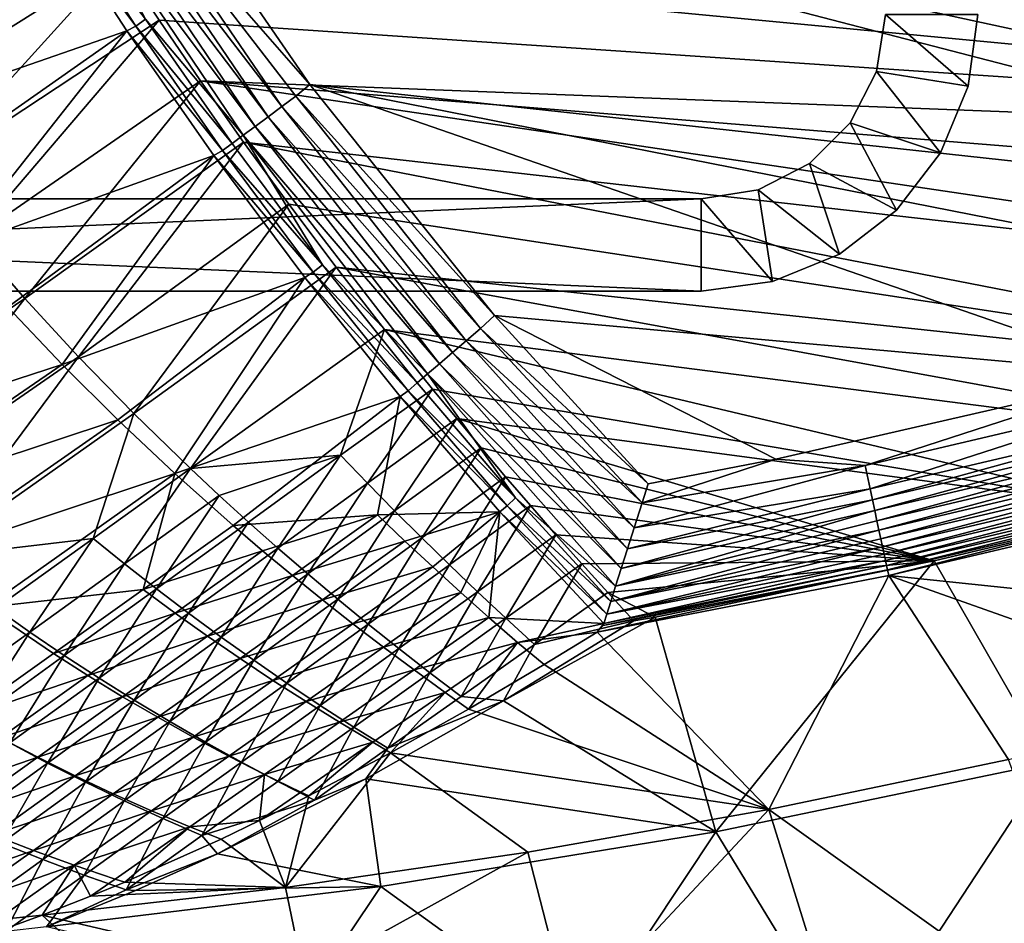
# Model space of a CAD drawing. Header units: metres. Extents: x 0 to 1651, y -1070 to 0.
# Tile 12 of 32: x 392 to 606, y -956 to -760. Entities that reach past the tile are written whole.
import ezdxf

# ---------------------------------------------------------------- set-up
doc = ezdxf.new("R2010")
doc.units = ezdxf.units.M

msp = doc.modelspace()

# ---------------------------------------------------------------- linework, layer by layer
at = {"layer": 'None'}
for points in [[(349.881927, -766.351929, -305.675262), (339.888123, -752.109558, -305.695221), (396.246918, -718.725159, -406)], [(349.881927, -766.351929, -305.675262), (396.246918, -718.725159, -406), (404.908142, -732.795654, -406)], [(412.642365, -725.19928, -402.069946), (455.149963, -773.877625, -403), (418.78299, -721.040039, -403)], [(418.78299, -721.040039, -403), (817.022522, -779.343079, -403), (874.955444, -755.91217, -403)], [(455.149963, -773.877625, -403), (743.870544, -805.366028, -403), (418.78299, -721.040039, -403)], [(743.870544, -805.366028, -403), (769.123169, -796.820801, -403), (418.78299, -721.040039, -403)], [(418.78299, -721.040039, -403), (769.123169, -796.820801, -403), (817.022522, -779.343079, -403)], [(449.072815, -778.666809, -401.985809), (412.642365, -725.19928, -402.069946), (409.638733, -727.115723, -400.920532)], [(449.072815, -778.666809, -401.985809), (452.154419, -776.379761, -402.745026), (412.642365, -725.19928, -402.069946)], [(452.154419, -776.379761, -402.745026), (455.149963, -773.877625, -403), (412.642365, -725.19928, -402.069946)], [(446.098785, -780.874023, -400.733734), (409.638733, -727.115723, -400.920532), (406.780457, -728.939514, -399.337524)], [(446.098785, -780.874023, -400.733734), (449.072815, -778.666809, -401.985809), (409.638733, -727.115723, -400.920532)], [(443.282104, -782.964417, -399.011993), (406.780457, -728.939514, -399.337524), (404.110596, -730.643188, -397.344635)], [(443.282104, -782.964417, -399.011993), (446.098785, -780.874023, -400.733734), (406.780457, -728.939514, -399.337524)], [(440.669128, -784.903687, -396.848724), (443.282104, -782.964417, -399.011993), (404.110596, -730.643188, -397.344635)], [(440.669128, -784.903687, -396.848724), (404.110596, -730.643188, -397.344635), (419.545227, -759.727051, -394.677643)], [(360.23291, -780.299438, -305.651245), (349.881927, -766.351929, -305.675262), (404.908142, -732.795654, -406)], [(404.908142, -732.795654, -406), (413.763672, -746.690247, -406), (360.23291, -780.299438, -305.651245)], [(417.416656, -761.193054, -391.868439), (399.495544, -733.588745, -392.254913), (397.507843, -734.586914, -389.243561)], [(417.416656, -761.193054, -391.868439), (419.545227, -759.727051, -394.677643), (399.495544, -733.588745, -392.254913)], [(966.380066, -745.566528, -406), (917.642761, -768.503906, -406), (404.908142, -732.795654, -406)], [(917.642761, -768.503906, -406), (413.763672, -746.690247, -406), (404.908142, -732.795654, -406)], [(335.724365, -754.798645, -292.612457), (345.809509, -768.93927, -292.612457), (397.507843, -734.586914, -389.243561)], [(345.809509, -768.93927, -292.612457), (356.261078, -782.759216, -292.612457), (397.507843, -734.586914, -389.243561)], [(397.507843, -734.586914, -389.243561), (356.261078, -782.759216, -292.612457), (415.461121, -762.23175, -388.762451)], [(415.461121, -762.23175, -388.762451), (417.416656, -761.193054, -391.868439), (397.507843, -734.586914, -389.243561)], [(413.763672, -746.690247, -406), (370.930908, -793.941162, -305.622925), (360.23291, -780.299438, -305.651245)], [(413.763672, -746.690247, -406), (422.483612, -759.920715, -406), (370.930908, -793.941162, -305.622925)], [(917.642761, -768.503906, -406), (868.193237, -789.862549, -406), (413.763672, -746.690247, -406)], [(868.193237, -789.862549, -406), (422.483612, -759.920715, -406), (413.763672, -746.690247, -406)], [(422.483612, -759.920715, -406), (381.965881, -807.26593, -305.590149), (370.930908, -793.941162, -305.622925)], [(381.965881, -807.26593, -305.590149), (422.483612, -759.920715, -406), (431.436432, -773.070007, -406)], [(438.302765, -786.659912, -394.279602), (419.545227, -759.727051, -394.677643), (417.416656, -761.193054, -391.868439)], [(438.302765, -786.659912, -394.279602), (440.669128, -784.903687, -396.848724), (419.545227, -759.727051, -394.677643)], [(422.483612, -759.920715, -406), (868.193237, -789.862549, -406), (431.436432, -773.070007, -406)], [(356.261078, -782.759216, -292.612457), (367.066193, -796.245361, -292.612457), (415.461121, -762.23175, -388.762451)], [(415.461121, -762.23175, -388.762451), (367.066193, -796.245361, -292.612457), (378.211334, -809.385559, -292.612457)], [(434.321045, -789.294983, -388.114349), (415.461121, -762.23175, -388.762451), (378.211334, -809.385559, -292.612457)], [(436.224152, -788.202515, -391.346588), (417.416656, -761.193054, -391.868439), (415.461121, -762.23175, -388.762451)], [(434.321045, -789.294983, -388.114349), (436.224152, -788.202515, -391.346588), (415.461121, -762.23175, -388.762451)], [(436.224152, -788.202515, -391.346588), (438.302765, -786.659912, -394.279602), (417.416656, -761.193054, -391.868439)], [(393.327759, -820.262634, -305.552734), (381.965881, -807.26593, -305.590149), (431.436432, -773.070007, -406)], [(431.436432, -773.070007, -406), (440.794678, -786.374756, -406), (393.327759, -820.262634, -305.552734)], [(868.193237, -789.862549, -406), (829.429016, -805.309204, -406), (431.436432, -773.070007, -406)], [(431.436432, -773.070007, -406), (829.429016, -805.309204, -406), (777.389954, -824.316711, -406)], [(431.436432, -773.070007, -406), (777.389954, -824.316711, -406), (440.794678, -786.374756, -406)], [(495.199585, -823.980286, -403), (455.149963, -773.877625, -403), (452.154419, -776.379761, -402.745026)], [(636.680481, -836.68634, -403), (694.077942, -820.897461, -403), (455.149963, -773.877625, -403)], [(694.077942, -820.897461, -403), (743.870544, -805.366028, -403), (455.149963, -773.877625, -403)], [(455.149963, -773.877625, -403), (495.199585, -823.980286, -403), (636.680481, -836.68634, -403)], [(492.138519, -826.801575, -402.709076), (452.154419, -776.379761, -402.745026), (449.072815, -778.666809, -401.985809)], [(492.138519, -826.801575, -402.709076), (495.199585, -823.980286, -403), (452.154419, -776.379761, -402.745026)], [(489.040771, -829.46991, -401.843567), (449.072815, -778.666809, -401.985809), (446.098785, -780.874023, -400.733734)], [(489.040771, -829.46991, -401.843567), (492.138519, -826.801575, -402.709076), (449.072815, -778.666809, -401.985809)], [(486.066528, -832.03186, -400.418335), (446.098785, -780.874023, -400.733734), (443.282104, -782.964417, -399.011993)], [(486.066528, -832.03186, -400.418335), (489.040771, -829.46991, -401.843567), (446.098785, -780.874023, -400.733734)], [(483.272522, -834.438538, -398.46347), (443.282104, -782.964417, -399.011993), (440.669128, -784.903687, -396.848724)], [(483.272522, -834.438538, -398.46347), (486.066528, -832.03186, -400.418335), (443.282104, -782.964417, -399.011993)], [(440.669128, -784.903687, -396.848724), (438.302765, -786.659912, -394.279602), (457.932037, -812.966003, -393.766693)], [(480.711334, -836.644714, -396.015381), (483.272522, -834.438538, -398.46347), (440.669128, -784.903687, -396.848724)], [(480.711334, -836.644714, -396.015381), (440.669128, -784.903687, -396.848724), (457.932037, -812.966003, -393.766693)], [(440.794678, -786.374756, -406), (405.006531, -832.920959, -305.510468), (393.327759, -820.262634, -305.552734)], [(440.794678, -786.374756, -406), (450.584564, -799.842957, -406), (405.006531, -832.920959, -305.510468)], [(457.932037, -812.966003, -393.766693), (438.302765, -786.659912, -394.279602), (436.224152, -788.202515, -391.346588)], [(777.389954, -824.316711, -406), (724.750854, -841.593079, -406), (440.794678, -786.374756, -406)], [(440.794678, -786.374756, -406), (724.750854, -841.593079, -406), (450.584564, -799.842957, -406)], [(434.321045, -789.294983, -388.114349), (378.211334, -809.385559, -292.612457), (389.682281, -822.168335, -292.612457)], [(401.464233, -834.58313, -292.612457), (434.321045, -789.294983, -388.114349), (389.682281, -822.168335, -292.612457)], [(454.0896, -815.739929, -387.278625), (434.321045, -789.294983, -388.114349), (401.464233, -834.58313, -292.612457)], [(455.910187, -814.582092, -390.675446), (436.224152, -788.202515, -391.346588), (434.321045, -789.294983, -388.114349)], [(454.0896, -815.739929, -387.278625), (455.910187, -814.582092, -390.675446), (434.321045, -789.294983, -388.114349)], [(455.910187, -814.582092, -390.675446), (457.932037, -812.966003, -393.766693), (436.224152, -788.202515, -391.346588)], [(450.584564, -799.842957, -406), (416.993134, -845.233215, -305.462921), (405.006531, -832.920959, -305.510468)], [(416.993134, -845.233215, -305.462921), (450.584564, -799.842957, -406), (460.835541, -813.483276, -406)], [(724.750854, -841.593079, -406), (460.835541, -813.483276, -406), (450.584564, -799.842957, -406)], [(344.835022, -853.15979, -204.615845), (381.965881, -807.26593, -305.590149), (393.327759, -820.262634, -305.552734)], [(429.278656, -857.192932, -305.409546), (416.993134, -845.233215, -305.462921), (460.835541, -813.483276, -406)], [(429.278656, -857.192932, -305.409546), (460.835541, -813.483276, -406), (471.364014, -827.031738, -406)], [(478.430847, -838.60907, -393.12027), (457.932037, -812.966003, -393.766693), (455.910187, -814.582092, -390.675446)], [(480.711334, -836.644714, -396.015381), (457.932037, -812.966003, -393.766693), (478.430847, -838.60907, -393.12027)], [(724.750854, -841.593079, -406), (682.642212, -854.043579, -406), (460.835541, -813.483276, -406)], [(682.642212, -854.043579, -406), (471.364014, -827.031738, -406), (460.835541, -813.483276, -406)], [(476.476593, -840.29248, -389.832031), (455.910187, -814.582092, -390.675446), (454.0896, -815.739929, -387.278625)], [(476.476593, -840.29248, -389.832031), (478.430847, -838.60907, -393.12027), (455.910187, -814.582092, -390.675446)], [(413.541809, -846.620239, -292.612457), (454.0896, -815.739929, -387.278625), (401.464233, -834.58313, -292.612457)], [(454.0896, -815.739929, -387.278625), (413.541809, -846.620239, -292.612457), (425.899109, -858.270813, -292.612457)], [(474.774078, -841.52179, -386.232208), (454.0896, -815.739929, -387.278625), (425.899109, -858.270813, -292.612457)], [(474.774078, -841.52179, -386.232208), (476.476593, -840.29248, -389.832031), (454.0896, -815.739929, -387.278625)], [(358.522186, -865.145752, -204.568878), (344.835022, -853.15979, -204.615845), (393.327759, -820.262634, -305.552734)], [(393.327759, -820.262634, -305.552734), (405.006531, -832.920959, -305.510468), (358.522186, -865.145752, -204.568878)], [(401.464233, -834.58313, -292.612457), (389.682281, -822.168335, -292.612457), (342.631134, -853.778076, -195.074982)], [(528.535522, -860.498474, -403), (495.199585, -823.980286, -403), (492.138519, -826.801575, -402.709076)], [(495.199585, -823.980286, -403), (556.248596, -855.120728, -403), (636.680481, -836.68634, -403)], [(495.199585, -823.980286, -403), (528.535522, -860.498474, -403), (556.248596, -855.120728, -403)], [(461.827362, -854.309875, -355.822205), (429.278656, -857.192932, -305.409546), (471.364014, -827.031738, -406)], [(471.364014, -827.031738, -406), (481.750244, -839.967041, -406), (461.827362, -854.309875, -355.822205)], [(682.642212, -854.043579, -406), (636.776367, -866.25531, -406), (471.364014, -827.031738, -406)], [(636.776367, -866.25531, -406), (481.750244, -839.967041, -406), (471.364014, -827.031738, -406)], [(527.215393, -864.630432, -402.75528), (492.138519, -826.801575, -402.709076), (489.040771, -829.46991, -401.843567)], [(527.215393, -864.630432, -402.75528), (528.535522, -860.498474, -403), (492.138519, -826.801575, -402.709076)], [(525.483521, -870.060669, -401.663666), (489.040771, -829.46991, -401.843567), (486.066528, -832.03186, -400.418335)], [(525.483521, -870.060669, -401.663666), (527.215393, -864.630432, -402.75528), (489.040771, -829.46991, -401.843567)], [(524.036255, -874.610718, -400.002136), (486.066528, -832.03186, -400.418335), (483.272522, -834.438538, -398.46347)], [(524.036255, -874.610718, -400.002136), (525.483521, -870.060669, -401.663666), (486.066528, -832.03186, -400.418335)], [(401.464233, -834.58313, -292.612457), (342.631134, -853.778076, -195.074982), (356.316833, -865.530884, -195.074982)], [(413.541809, -846.620239, -292.612457), (401.464233, -834.58313, -292.612457), (356.316833, -865.530884, -195.074982)], [(405.006531, -832.920959, -305.510468), (372.612183, -876.577881, -204.515976), (358.522186, -865.145752, -204.568878)], [(405.006531, -832.920959, -305.510468), (416.993134, -845.233215, -305.462921), (372.612183, -876.577881, -204.515976)], [(522.687622, -878.859192, -397.708893), (483.272522, -834.438538, -398.46347), (480.711334, -836.644714, -396.015381)], [(522.687622, -878.859192, -397.708893), (524.036255, -874.610718, -400.002136), (483.272522, -834.438538, -398.46347)], [(499.798706, -863.546021, -392.321777), (480.711334, -836.644714, -396.015381), (478.430847, -838.60907, -393.12027)], [(521.472595, -882.692444, -394.833649), (480.711334, -836.644714, -396.015381), (499.798706, -863.546021, -392.321777)], [(521.472595, -882.692444, -394.833649), (522.687622, -878.859192, -397.708893), (480.711334, -836.644714, -396.015381)], [(636.680481, -836.68634, -403), (556.248596, -855.120728, -403), (575.57605, -856.525452, -402.52005)], [(637.396057, -841.998535, -402.52005), (636.680481, -836.68634, -403), (575.57605, -856.525452, -402.52005)], [(499.798706, -863.546021, -392.321777), (478.430847, -838.60907, -393.12027), (476.476593, -840.29248, -389.832031)], [(481.750244, -839.967041, -406), (467.646088, -860.34613, -355.79126), (461.827362, -854.309875, -355.822205)], [(481.750244, -839.967041, -406), (487.004303, -846.355835, -406), (467.646088, -860.34613, -355.79126)], [(497.926514, -865.28479, -388.794128), (476.476593, -840.29248, -389.832031), (474.774078, -841.52179, -386.232208)], [(497.926514, -865.28479, -388.794128), (499.798706, -863.546021, -392.321777), (476.476593, -840.29248, -389.832031)], [(481.750244, -839.967041, -406), (636.776367, -866.25531, -406), (487.004303, -846.355835, -406)], [(474.774078, -841.52179, -386.232208), (425.899109, -858.270813, -292.612457), (438.519806, -869.526917, -292.612457)], [(469.800964, -867.235657, -341.381226), (474.774078, -841.52179, -386.232208), (438.519806, -869.526917, -292.612457)], [(496.388275, -866.587891, -384.947418), (474.774078, -841.52179, -386.232208), (469.800964, -867.235657, -341.381226)], [(496.388275, -866.587891, -384.947418), (497.926514, -865.28479, -388.794128), (474.774078, -841.52179, -386.232208)], [(575.57605, -856.525452, -402.52005), (576.663025, -861.587158, -401.100159), (637.396057, -841.998535, -402.52005)], [(576.663025, -861.587158, -401.100159), (638.676758, -847.014648, -401.100159), (637.396057, -841.998535, -402.52005)], [(416.993134, -845.233215, -305.462921), (408.180786, -872.322693, -254.934967), (372.612183, -876.577881, -204.515976)], [(408.180786, -872.322693, -254.934967), (416.993134, -845.233215, -305.462921), (429.278656, -857.192932, -305.409546)], [(413.541809, -846.620239, -292.612457), (356.316833, -865.530884, -195.074982), (370.382111, -876.711914, -195.074982)], [(425.899109, -858.270813, -292.612457), (413.541809, -846.620239, -292.612457), (370.382111, -876.711914, -195.074982)], [(487.004303, -846.355835, -406), (473.527954, -866.321777, -355.758728), (467.646088, -860.34613, -355.79126)], [(487.004303, -846.355835, -406), (492.298248, -852.692017, -406), (473.527954, -866.321777, -355.758728)], [(636.776367, -866.25531, -406), (590.582947, -877.16272, -406), (487.004303, -846.355835, -406)], [(487.004303, -846.355835, -406), (590.582947, -877.16272, -406), (492.298248, -852.692017, -406)], [(576.663025, -861.587158, -401.100159), (577.181702, -864.002136, -400.048401), (638.676758, -847.014648, -401.100159)], [(577.181702, -864.002136, -400.048401), (639.287842, -849.407898, -400.048401), (638.676758, -847.014648, -401.100159)], [(577.181702, -864.002136, -400.048401), (577.678101, -866.313721, -398.780426), (639.287842, -849.407898, -400.048401)], [(577.678101, -866.313721, -398.780426), (639.872742, -851.69873, -398.780426), (639.287842, -849.407898, -400.048401)], [(577.678101, -866.313721, -398.780426), (578.148621, -868.504761, -397.307617), (639.872742, -851.69873, -398.780426)], [(639.872742, -851.69873, -398.780426), (578.148621, -868.504761, -397.307617), (640.427124, -853.870056, -397.307617)], [(492.298248, -852.692017, -406), (479.473236, -872.238831, -355.72467), (473.527954, -866.321777, -355.758728)], [(492.298248, -852.692017, -406), (497.606201, -858.946045, -406), (479.473236, -872.238831, -355.72467)], [(590.582947, -877.16272, -406), (497.606201, -858.946045, -406), (492.298248, -852.692017, -406)], [(640.427124, -853.870056, -397.307617), (578.148621, -868.504761, -397.307617), (578.5896, -870.558105, -395.641296)], [(578.5896, -870.558105, -395.641296), (640.946716, -855.904968, -395.641296), (640.427124, -853.870056, -397.307617)], [(435.530731, -863.038452, -305.380524), (429.278656, -857.192932, -305.409546), (461.827362, -854.309875, -355.822205)], [(441.854187, -868.793274, -305.349823), (435.530731, -863.038452, -305.380524), (461.827362, -854.309875, -355.822205)], [(441.854187, -868.793274, -305.349823), (461.827362, -854.309875, -355.822205), (448.247803, -874.45697, -305.317474)], [(461.827362, -854.309875, -355.822205), (467.646088, -860.34613, -355.79126), (448.247803, -874.45697, -305.317474)], [(575.57605, -856.525452, -402.52005), (556.248596, -855.120728, -403), (527.215393, -864.630432, -402.75528)], [(556.248596, -855.120728, -403), (528.535522, -860.498474, -403), (527.215393, -864.630432, -402.75528)], [(578.997437, -872.457214, -393.793457), (640.946716, -855.904968, -395.641296), (578.5896, -870.558105, -395.641296)], [(641.427246, -857.786987, -393.793457), (640.946716, -855.904968, -395.641296), (578.997437, -872.457214, -393.793457)], [(384.797821, -887.305115, -195.074982), (425.899109, -858.270813, -292.612457), (370.382111, -876.711914, -195.074982)], [(425.899109, -858.270813, -292.612457), (384.797821, -887.305115, -195.074982), (419.026825, -883.411499, -243.843719)], [(414.992859, -877.852173, -254.904358), (408.180786, -872.322693, -254.934967), (429.278656, -857.192932, -305.409546)], [(414.992859, -877.852173, -254.904358), (429.278656, -857.192932, -305.409546), (435.530731, -863.038452, -305.380524)], [(438.519806, -869.526917, -292.612457), (425.899109, -858.270813, -292.612457), (419.026825, -883.411499, -243.843719)], [(527.215393, -864.630432, -402.75528), (525.483521, -870.060669, -401.663666), (575.57605, -856.525452, -402.52005)], [(525.483521, -870.060669, -401.663666), (576.663025, -861.587158, -401.100159), (575.57605, -856.525452, -402.52005)], [(641.427246, -857.786987, -393.793457), (578.997437, -872.457214, -393.793457), (579.369141, -874.18811, -391.779236)], [(641.865234, -859.502319, -391.779236), (641.427246, -857.786987, -393.793457), (579.369141, -874.18811, -391.779236)], [(467.646088, -860.34613, -355.79126), (454.709625, -880.030945, -305.283478), (448.247803, -874.45697, -305.317474)], [(467.646088, -860.34613, -355.79126), (473.527954, -866.321777, -355.758728), (454.709625, -880.030945, -305.283478)], [(497.606201, -858.946045, -406), (485.482178, -878.099304, -355.689087), (479.473236, -872.238831, -355.72467)], [(497.606201, -858.946045, -406), (502.985352, -865.185608, -406), (485.482178, -878.099304, -355.689087)], [(502.985352, -865.185608, -406), (497.606201, -858.946045, -406), (590.582947, -877.16272, -406)], [(641.865234, -859.502319, -391.779236), (579.369141, -874.18811, -391.779236), (579.701843, -875.737488, -389.61441)], [(642.257263, -861.03772, -389.61441), (641.865234, -859.502319, -391.779236), (579.701843, -875.737488, -389.61441)], [(525.483521, -870.060669, -401.663666), (524.036255, -874.610718, -400.002136), (576.663025, -861.587158, -401.100159)], [(524.036255, -874.610718, -400.002136), (577.181702, -864.002136, -400.048401), (576.663025, -861.587158, -401.100159)], [(642.257263, -861.03772, -389.61441), (579.701843, -875.737488, -389.61441), (579.992737, -877.091919, -387.314758)], [(642.599976, -862.379944, -387.314758), (642.257263, -861.03772, -389.61441), (579.992737, -877.091919, -387.314758)], [(642.599976, -862.379944, -387.314758), (579.992737, -877.091919, -387.314758), (580.239075, -878.239136, -384.897552)], [(642.890198, -863.516846, -384.897552), (642.599976, -862.379944, -387.314758), (580.239075, -878.239136, -384.897552)], [(421.884399, -883.262207, -254.871994), (414.992859, -877.852173, -254.904358), (435.530731, -863.038452, -305.380524)], [(421.884399, -883.262207, -254.871994), (435.530731, -863.038452, -305.380524), (441.854187, -868.793274, -305.349823)], [(520.419556, -886.018555, -391.440338), (499.798706, -863.546021, -392.321777), (497.926514, -865.28479, -388.794128)], [(520.419556, -886.018555, -391.440338), (521.472595, -882.692444, -394.833649), (499.798706, -863.546021, -392.321777)], [(524.036255, -874.610718, -400.002136), (522.687622, -878.859192, -397.708893), (577.181702, -864.002136, -400.048401)], [(522.687622, -878.859192, -397.708893), (577.678101, -866.313721, -398.780426), (577.181702, -864.002136, -400.048401)], [(642.890198, -863.516846, -384.897552), (580.239075, -878.239136, -384.897552), (580.439209, -879.171082, -382.385681)], [(643.126038, -864.44043, -382.385681), (642.890198, -863.516846, -384.897552), (580.439209, -879.171082, -382.385681)], [(580.439209, -879.171082, -382.385681), (580.733521, -880.355408, -377.175201), (643.126038, -864.44043, -382.385681)], [(580.733521, -880.355408, -377.175201), (643.46759, -865.614624, -377.175201), (643.126038, -864.44043, -382.385681)], [(473.527954, -866.321777, -355.758728), (461.237457, -885.517029, -305.247986), (454.709625, -880.030945, -305.283478)], [(473.527954, -866.321777, -355.758728), (479.473236, -872.238831, -355.72467), (461.237457, -885.517029, -305.247986)], [(475.776398, -872.92041, -341.381226), (496.388275, -866.587891, -384.947418), (469.800964, -867.235657, -341.381226)], [(475.776398, -872.92041, -341.381226), (481.804382, -878.529846, -341.381226), (496.388275, -866.587891, -384.947418)], [(481.804382, -878.529846, -341.381226), (487.883606, -884.063477, -341.381226), (496.388275, -866.587891, -384.947418)], [(502.985352, -865.185608, -406), (491.554626, -883.904419, -355.652008), (485.482178, -878.099304, -355.689087)], [(496.388275, -866.587891, -384.947418), (487.883606, -884.063477, -341.381226), (494.012787, -889.520996, -341.381226)], [(502.985352, -865.185608, -406), (508.54657, -871.535217, -406), (491.554626, -883.904419, -355.652008)], [(518.900208, -890.82489, -383.418823), (496.388275, -866.587891, -384.947418), (494.012787, -889.520996, -341.381226)], [(519.559814, -888.737122, -387.627777), (497.926514, -865.28479, -388.794128), (496.388275, -866.587891, -384.947418)], [(518.900208, -890.82489, -383.418823), (519.559814, -888.737122, -387.627777), (496.388275, -866.587891, -384.947418)], [(519.559814, -888.737122, -387.627777), (520.419556, -886.018555, -391.440338), (497.926514, -865.28479, -388.794128)], [(508.54657, -871.535217, -406), (502.985352, -865.185608, -406), (590.582947, -877.16272, -406)], [(522.687622, -878.859192, -397.708893), (521.472595, -882.692444, -394.833649), (577.678101, -866.313721, -398.780426)], [(521.472595, -882.692444, -394.833649), (578.148621, -868.504761, -397.307617), (577.678101, -866.313721, -398.780426)], [(709.468689, -893.793701, -60), (643.46759, -865.614624, -377.175201), (580.733521, -880.355408, -377.175201)], [(636.776367, -866.25531, -406), (615.638672, -920.923889, -63), (590.582947, -877.16272, -406)], [(428.85318, -888.551819, -254.837799), (421.884399, -883.262207, -254.871994), (441.854187, -868.793274, -305.349823)], [(428.85318, -888.551819, -254.837799), (441.854187, -868.793274, -305.349823), (448.247803, -874.45697, -305.317474)], [(438.519806, -869.526917, -292.612457), (444.923706, -875.0047, -292.612457), (469.800964, -867.235657, -341.381226)], [(444.923706, -875.0047, -292.612457), (451.387146, -880.381287, -292.612457), (469.800964, -867.235657, -341.381226)], [(469.800964, -867.235657, -341.381226), (451.387146, -880.381287, -292.612457), (475.776398, -872.92041, -341.381226)], [(578.148621, -868.504761, -397.307617), (521.472595, -882.692444, -394.833649), (578.5896, -870.558105, -395.641296)], [(438.519806, -869.526917, -292.612457), (419.026825, -883.411499, -243.843719), (444.923706, -875.0047, -292.612457)], [(520.419556, -886.018555, -391.440338), (578.997437, -872.457214, -393.793457), (578.5896, -870.558105, -395.641296)], [(578.5896, -870.558105, -395.641296), (521.472595, -882.692444, -394.833649), (520.419556, -886.018555, -391.440338)], [(372.612183, -876.577881, -204.515976), (408.180786, -872.322693, -254.934967), (387.08371, -887.440186, -204.456451)], [(408.180786, -872.322693, -254.934967), (394.455872, -892.652527, -204.423981), (387.08371, -887.440186, -204.456451)], [(394.455872, -892.652527, -204.423981), (408.180786, -872.322693, -254.934967), (414.992859, -877.852173, -254.904358)], [(451.387146, -880.381287, -292.612457), (457.90799, -885.655884, -292.612457), (475.776398, -872.92041, -341.381226)], [(457.90799, -885.655884, -292.612457), (481.804382, -878.529846, -341.381226), (475.776398, -872.92041, -341.381226)], [(479.473236, -872.238831, -355.72467), (467.829132, -890.917236, -305.21106), (461.237457, -885.517029, -305.247986)], [(479.473236, -872.238831, -355.72467), (485.482178, -878.099304, -355.689087), (467.829132, -890.917236, -305.21106)], [(508.54657, -871.535217, -406), (497.688416, -889.65155, -355.613434), (491.554626, -883.904419, -355.652008)], [(508.54657, -871.535217, -406), (514.144531, -877.8255, -406), (497.688416, -889.65155, -355.613434)], [(590.582947, -877.16272, -406), (514.144531, -877.8255, -406), (508.54657, -871.535217, -406)], [(579.369141, -874.18811, -391.779236), (578.997437, -872.457214, -393.793457), (520.419556, -886.018555, -391.440338)], [(419.026825, -883.411499, -243.843719), (425.968079, -888.533264, -243.843719), (444.923706, -875.0047, -292.612457)], [(444.923706, -875.0047, -292.612457), (425.968079, -888.533264, -243.843719), (451.387146, -880.381287, -292.612457)], [(435.895386, -893.722534, -254.801956), (428.85318, -888.551819, -254.837799), (448.247803, -874.45697, -305.317474)], [(448.247803, -874.45697, -305.317474), (454.709625, -880.030945, -305.283478), (435.895386, -893.722534, -254.801956)], [(579.701843, -875.737488, -389.61441), (579.369141, -874.18811, -391.779236), (519.559814, -888.737122, -387.627777)], [(519.559814, -888.737122, -387.627777), (579.369141, -874.18811, -391.779236), (520.419556, -886.018555, -391.440338)], [(519.796448, -884.075562, -406), (514.144531, -877.8255, -406), (590.582947, -877.16272, -406)], [(580.239075, -878.239136, -384.897552), (579.992737, -877.091919, -387.314758), (518.900208, -890.82489, -383.418823)], [(579.992737, -877.091919, -387.314758), (519.559814, -888.737122, -387.627777), (518.900208, -890.82489, -383.418823)], [(579.992737, -877.091919, -387.314758), (579.701843, -875.737488, -389.61441), (519.559814, -888.737122, -387.627777)], [(530.069397, -889.384277, -406), (519.796448, -884.075562, -406), (590.582947, -877.16272, -406)], [(590.582947, -877.16272, -406), (543.202576, -935.981506, -63), (530.069397, -889.384277, -406)], [(615.638672, -920.923889, -63), (543.202576, -935.981506, -63), (590.582947, -877.16272, -406)], [(401.915436, -897.71637, -204.389603), (394.455872, -892.652527, -204.423981), (414.992859, -877.852173, -254.904358)], [(401.915436, -897.71637, -204.389603), (414.992859, -877.852173, -254.904358), (421.884399, -883.262207, -254.871994)], [(464.484039, -890.82782, -292.612457), (481.804382, -878.529846, -341.381226), (457.90799, -885.655884, -292.612457)], [(481.804382, -878.529846, -341.381226), (464.484039, -890.82782, -292.612457), (487.883606, -884.063477, -341.381226)], [(485.482178, -878.099304, -355.689087), (474.482819, -896.233215, -305.172821), (467.829132, -890.917236, -305.21106)], [(485.482178, -878.099304, -355.689087), (491.554626, -883.904419, -355.652008), (474.482819, -896.233215, -305.172821)], [(514.144531, -877.8255, -406), (503.880737, -895.337158, -355.573395), (497.688416, -889.65155, -355.613434)], [(514.144531, -877.8255, -406), (519.796448, -884.075562, -406), (503.880737, -895.337158, -355.573395)], [(518.752686, -891.217285, -382.386414), (517.490356, -892.671936, -377.175201), (580.439209, -879.171082, -382.385681)], [(517.490356, -892.671936, -377.175201), (580.733521, -880.355408, -377.175201), (580.439209, -879.171082, -382.385681)], [(580.439209, -879.171082, -382.385681), (580.239075, -878.239136, -384.897552), (518.752686, -891.217285, -382.386414)], [(580.239075, -878.239136, -384.897552), (518.900208, -890.82489, -383.418823), (518.752686, -891.217285, -382.386414)], [(425.968079, -888.533264, -243.843719), (432.973328, -893.526917, -243.843719), (451.387146, -880.381287, -292.612457)], [(432.973328, -893.526917, -243.843719), (457.90799, -885.655884, -292.612457), (451.387146, -880.381287, -292.612457)], [(454.709625, -880.030945, -305.283478), (443.006561, -898.776672, -254.764664), (435.895386, -893.722534, -254.801956)], [(454.709625, -880.030945, -305.283478), (461.237457, -885.517029, -305.247986), (443.006561, -898.776672, -254.764664)], [(517.490356, -892.671936, -377.175201), (554.688477, -931.153809, -60), (580.733521, -880.355408, -377.175201)], [(554.688477, -931.153809, -60), (606.657959, -920.294556, -60), (580.733521, -880.355408, -377.175201)], [(580.733521, -880.355408, -377.175201), (606.657959, -920.294556, -60), (658.267761, -907.837219, -60)], [(658.267761, -907.837219, -60), (709.468689, -893.793701, -60), (580.733521, -880.355408, -377.175201)], [(419.026825, -883.411499, -243.843719), (384.797821, -887.305115, -195.074982), (399.533875, -897.296143, -195.074982)], [(419.026825, -883.411499, -243.843719), (399.533875, -897.296143, -195.074982), (425.968079, -888.533264, -243.843719)], [(409.459229, -902.63031, -204.353271), (401.915436, -897.71637, -204.389603), (421.884399, -883.262207, -254.871994)], [(409.459229, -902.63031, -204.353271), (421.884399, -883.262207, -254.871994), (428.85318, -888.551819, -254.837799)], [(491.554626, -883.904419, -355.652008), (481.198303, -901.464355, -305.13324), (474.482819, -896.233215, -305.172821)], [(491.554626, -883.904419, -355.652008), (497.688416, -889.65155, -355.613434), (481.198303, -901.464355, -305.13324)], [(432.973328, -893.526917, -243.843719), (440.039551, -898.391418, -243.843719), (457.90799, -885.655884, -292.612457)], [(440.039551, -898.391418, -243.843719), (464.484039, -890.82782, -292.612457), (457.90799, -885.655884, -292.612457)], [(461.237457, -885.517029, -305.247986), (450.182281, -903.716553, -254.726166), (443.006561, -898.776672, -254.764664)], [(461.237457, -885.517029, -305.247986), (467.829132, -890.917236, -305.21106), (450.182281, -903.716553, -254.726166)], [(464.484039, -890.82782, -292.612457), (471.113159, -895.896301, -292.612457), (487.883606, -884.063477, -341.381226)], [(487.883606, -884.063477, -341.381226), (471.113159, -895.896301, -292.612457), (494.012787, -889.520996, -341.381226)], [(519.796448, -884.075562, -406), (525.445435, -890.223083, -406), (503.880737, -895.337158, -355.573395)], [(530.069397, -889.384277, -406), (525.445435, -890.223083, -406), (519.796448, -884.075562, -406)], [(387.08371, -887.440186, -204.456451), (394.455872, -892.652527, -204.423981), (373.917847, -907.439575, -153.940247)], [(384.797821, -887.305115, -195.074982), (380.040924, -911.180725, -146.306229), (399.533875, -897.296143, -195.074982)], [(399.533875, -897.296143, -195.074982), (407.012451, -902.06189, -195.074982), (425.968079, -888.533264, -243.843719)], [(407.012451, -902.06189, -195.074982), (432.973328, -893.526917, -243.843719), (425.968079, -888.533264, -243.843719)], [(417.081726, -907.39624, -204.315247), (409.459229, -902.63031, -204.353271), (428.85318, -888.551819, -254.837799)], [(428.85318, -888.551819, -254.837799), (435.895386, -893.722534, -254.801956), (417.081726, -907.39624, -204.315247)], [(494.012787, -889.520996, -341.381226), (471.113159, -895.896301, -292.612457), (477.793091, -900.861023, -292.612457)], [(494.012787, -889.520996, -341.381226), (477.793091, -900.861023, -292.612457), (500.18924, -894.90979, -341.381226)], [(497.688416, -889.65155, -355.613434), (487.975891, -906.609558, -305.092316), (481.198303, -901.464355, -305.13324)], [(497.688416, -889.65155, -355.613434), (503.880737, -895.337158, -355.573395), (487.975891, -906.609558, -305.092316)], [(500.18924, -894.90979, -341.381226), (518.900208, -890.82489, -383.418823), (494.012787, -889.520996, -341.381226)], [(543.202576, -935.981506, -63), (497.161438, -907.546326, -318.317505), (530.069397, -889.384277, -406)], [(530.069397, -889.384277, -406), (497.161438, -907.546326, -318.317505), (525.445435, -890.223083, -406)], [(503.880737, -895.337158, -355.573395), (525.445435, -890.223083, -406), (497.161438, -907.546326, -318.317505)], [(440.039551, -898.391418, -243.843719), (447.163727, -903.125732, -243.843719), (464.484039, -890.82782, -292.612457)], [(447.163727, -903.125732, -243.843719), (471.113159, -895.896301, -292.612457), (464.484039, -890.82782, -292.612457)], [(467.829132, -890.917236, -305.21106), (457.419037, -908.544189, -254.686615), (450.182281, -903.716553, -254.726166)], [(467.829132, -890.917236, -305.21106), (474.482819, -896.233215, -305.172821), (457.419037, -908.544189, -254.686615)], [(517.490356, -892.671936, -377.175201), (518.900208, -890.82489, -383.418823), (500.18924, -894.90979, -341.381226)], [(517.490356, -892.671936, -377.175201), (518.752686, -891.217285, -382.386414), (518.900208, -890.82489, -383.418823)], [(394.455872, -892.652527, -204.423981), (381.944946, -912.155823, -153.903625), (373.917847, -907.439575, -153.940247)], [(381.944946, -912.155823, -153.903625), (394.455872, -892.652527, -204.423981), (401.915436, -897.71637, -204.389603)], [(432.973328, -893.526917, -243.843719), (407.012451, -902.06189, -195.074982), (414.559509, -906.672546, -195.074982)], [(440.039551, -898.391418, -243.843719), (432.973328, -893.526917, -243.843719), (414.559509, -906.672546, -195.074982)], [(435.895386, -893.722534, -254.801956), (424.776581, -912.017212, -204.275925), (417.081726, -907.39624, -204.315247)], [(435.895386, -893.722534, -254.801956), (443.006561, -898.776672, -254.764664), (424.776581, -912.017212, -204.275925)], [(505.999817, -899.667725, -341.893402), (517.490356, -892.671936, -377.175201), (500.18924, -894.90979, -341.381226)], [(517.490356, -892.671936, -377.175201), (505.999817, -899.667725, -341.893402), (554.688477, -931.153809, -60)], [(447.163727, -903.125732, -243.843719), (454.342712, -907.729187, -243.843719), (471.113159, -895.896301, -292.612457)], [(471.113159, -895.896301, -292.612457), (454.342712, -907.729187, -243.843719), (477.793091, -900.861023, -292.612457)], [(474.482819, -896.233215, -305.172821), (464.717773, -913.260132, -254.646027), (457.419037, -908.544189, -254.686615)], [(474.482819, -896.233215, -305.172821), (481.198303, -901.464355, -305.13324), (464.717773, -913.260132, -254.646027)], [(477.793091, -900.861023, -292.612457), (484.519257, -905.735291, -292.612457), (500.18924, -894.90979, -341.381226)], [(500.18924, -894.90979, -341.381226), (484.519257, -905.735291, -292.612457), (489.553955, -909.337708, -292.63443)], [(503.880737, -895.337158, -355.573395), (497.161438, -907.546326, -318.317505), (487.975891, -906.609558, -305.092316)], [(505.999817, -899.667725, -341.893402), (500.18924, -894.90979, -341.381226), (489.553955, -909.337708, -292.63443)], [(380.040924, -911.180725, -146.306229), (407.012451, -902.06189, -195.074982), (399.533875, -897.296143, -195.074982)], [(390.06311, -916.692505, -153.864929), (381.944946, -912.155823, -153.903625), (401.915436, -897.71637, -204.389603)], [(390.06311, -916.692505, -153.864929), (401.915436, -897.71637, -204.389603), (409.459229, -902.63031, -204.353271)], [(414.559509, -906.672546, -195.074982), (422.171143, -911.126892, -195.074982), (440.039551, -898.391418, -243.843719)], [(422.171143, -911.126892, -195.074982), (447.163727, -903.125732, -243.843719), (440.039551, -898.391418, -243.843719)], [(443.006561, -898.776672, -254.764664), (432.537384, -916.496338, -204.235641), (424.776581, -912.017212, -204.275925)], [(443.006561, -898.776672, -254.764664), (450.182281, -903.716553, -254.726166), (432.537384, -916.496338, -204.235641)], [(477.793091, -900.861023, -292.612457), (454.342712, -907.729187, -243.843719), (461.573395, -912.20105, -243.843719)], [(484.519257, -905.735291, -292.612457), (477.793091, -900.861023, -292.612457), (461.573395, -912.20105, -243.843719)], [(505.999817, -899.667725, -341.893402), (489.553955, -909.337708, -292.63443), (554.688477, -931.153809, -60)], [(407.012451, -902.06189, -195.074982), (380.040924, -911.180725, -146.306229), (388.056824, -915.590454, -146.306229)], [(414.559509, -906.672546, -195.074982), (407.012451, -902.06189, -195.074982), (388.056824, -915.590454, -146.306229)], [(398.265381, -921.052063, -153.824524), (390.06311, -916.692505, -153.864929), (409.459229, -902.63031, -204.353271)], [(398.265381, -921.052063, -153.824524), (409.459229, -902.63031, -204.353271), (417.081726, -907.39624, -204.315247)], [(422.171143, -911.126892, -195.074982), (429.843384, -915.423706, -195.074982), (447.163727, -903.125732, -243.843719)], [(429.843384, -915.423706, -195.074982), (454.342712, -907.729187, -243.843719), (447.163727, -903.125732, -243.843719)], [(481.198303, -901.464355, -305.13324), (472.08078, -917.864319, -254.604294), (464.717773, -913.260132, -254.646027)], [(481.198303, -901.464355, -305.13324), (487.975891, -906.609558, -305.092316), (472.08078, -917.864319, -254.604294)], [(450.182281, -903.716553, -254.726166), (440.3591, -920.836121, -204.194717), (432.537384, -916.496338, -204.235641)], [(450.182281, -903.716553, -254.726166), (457.419037, -908.544189, -254.686615), (440.3591, -920.836121, -204.194717)], [(388.056824, -915.590454, -146.306229), (396.145691, -919.818176, -146.306229), (414.559509, -906.672546, -195.074982)], [(396.145691, -919.818176, -146.306229), (422.171143, -911.126892, -195.074982), (414.559509, -906.672546, -195.074982)], [(406.543823, -925.238647, -153.782974), (398.265381, -921.052063, -153.824524), (417.081726, -907.39624, -204.315247)], [(417.081726, -907.39624, -204.315247), (424.776581, -912.017212, -204.275925), (406.543823, -925.238647, -153.782974)], [(468.849274, -916.560852, -243.843719), (484.519257, -905.735291, -292.612457), (461.573395, -912.20105, -243.843719)], [(484.519257, -905.735291, -292.612457), (468.849274, -916.560852, -243.843719), (472.667145, -918.813599, -243.8517)], [(487.975891, -906.609558, -305.092316), (497.161438, -907.546326, -318.317505), (472.08078, -917.864319, -254.604294)], [(489.553955, -909.337708, -292.63443), (484.519257, -905.735291, -292.612457), (472.667145, -918.813599, -243.8517)], [(454.342712, -907.729187, -243.843719), (429.843384, -915.423706, -195.074982), (437.572266, -919.562012, -195.074982)], [(454.342712, -907.729187, -243.843719), (437.572266, -919.562012, -195.074982), (461.573395, -912.20105, -243.843719)], [(457.419037, -908.544189, -254.686615), (448.242706, -925.037292, -204.153107), (440.3591, -920.836121, -204.194717)], [(457.419037, -908.544189, -254.686615), (464.717773, -913.260132, -254.646027), (448.242706, -925.037292, -204.153107)], [(472.08078, -917.864319, -254.604294), (497.161438, -907.546326, -318.317505), (467.291443, -924.467896, -231.08519)], [(497.161438, -907.546326, -318.317505), (543.202576, -935.981506, -63), (467.291443, -924.467896, -231.08519)], [(554.688477, -931.153809, -60), (489.553955, -909.337708, -292.63443), (472.667145, -918.813599, -243.8517)], [(396.145691, -919.818176, -146.306229), (404.302734, -923.862366, -146.306229), (422.171143, -911.126892, -195.074982)], [(404.302734, -923.862366, -146.306229), (429.843384, -915.423706, -195.074982), (422.171143, -911.126892, -195.074982)], [(424.776581, -912.017212, -204.275925), (414.890564, -929.256348, -153.740814), (406.543823, -925.238647, -153.782974)], [(424.776581, -912.017212, -204.275925), (432.537384, -916.496338, -204.235641), (414.890564, -929.256348, -153.740814)], [(461.573395, -912.20105, -243.843719), (437.572266, -919.562012, -195.074982), (445.353699, -923.541077, -195.074982)], [(461.573395, -912.20105, -243.843719), (445.353699, -923.541077, -195.074982), (468.849274, -916.560852, -243.843719)], [(464.717773, -913.260132, -254.646027), (456.191071, -929.099854, -204.110703), (448.242706, -925.037292, -204.153107)], [(464.717773, -913.260132, -254.646027), (472.08078, -917.864319, -254.604294), (456.191071, -929.099854, -204.110703)], [(369.101196, -929.119019, -97.537491), (396.145691, -919.818176, -146.306229), (388.056824, -915.590454, -146.306229)], [(412.523041, -927.72168, -146.306229), (429.843384, -915.423706, -195.074982), (404.302734, -923.862366, -146.306229)], [(429.843384, -915.423706, -195.074982), (412.523041, -927.72168, -146.306229), (437.572266, -919.562012, -195.074982)], [(379.443939, -934.691162, -103.33094), (390.06311, -916.692505, -153.864929), (398.265381, -921.052063, -153.824524)], [(432.537384, -916.496338, -204.235641), (423.298981, -933.108459, -153.698471), (414.890564, -929.256348, -153.740814)], [(432.537384, -916.496338, -204.235641), (440.3591, -920.836121, -204.194717), (423.298981, -933.108459, -153.698471)], [(445.353699, -923.541077, -195.074982), (453.17926, -927.386414, -195.074982), (468.849274, -916.560852, -243.843719)], [(468.849274, -916.560852, -243.843719), (453.17926, -927.386414, -195.074982), (454.922852, -928.204468, -195.107803)], [(472.667145, -918.813599, -243.8517), (468.849274, -916.560852, -243.843719), (454.922852, -928.204468, -195.107803)], [(472.08078, -917.864319, -254.604294), (467.291443, -924.467896, -231.08519), (456.191071, -929.099854, -204.110703)], [(369.101196, -929.119019, -97.537491), (377.731873, -932.963806, -97.537491), (396.145691, -919.818176, -146.306229)], [(377.731873, -932.963806, -97.537491), (404.302734, -923.862366, -146.306229), (396.145691, -919.818176, -146.306229)], [(437.572266, -919.562012, -195.074982), (412.523041, -927.72168, -146.306229), (420.801788, -931.394836, -146.306229)], [(437.572266, -919.562012, -195.074982), (420.801788, -931.394836, -146.306229), (445.353699, -923.541077, -195.074982)], [(454.922852, -928.204468, -195.107803), (449.868408, -948.038452, -60), (472.667145, -918.813599, -243.8517)], [(449.868408, -948.038452, -60), (502.408691, -940.404724, -60), (472.667145, -918.813599, -243.8517)], [(472.667145, -918.813599, -243.8517), (502.408691, -940.404724, -60), (554.688477, -931.153809, -60)], [(606.657959, -920.294556, -60), (554.688477, -931.153809, -60), (630.46344, -985.314392, -60)], [(388.305664, -938.4422, -103.287109), (379.443939, -934.691162, -103.33094), (398.265381, -921.052063, -153.824524)], [(388.305664, -938.4422, -103.287109), (398.265381, -921.052063, -153.824524), (406.543823, -925.238647, -153.782974)], [(440.3591, -920.836121, -204.194717), (431.768982, -936.795166, -153.655914), (423.298981, -933.108459, -153.698471)], [(440.3591, -920.836121, -204.194717), (448.242706, -925.037292, -204.153107), (431.768982, -936.795166, -153.655914)], [(543.202576, -935.981506, -63), (615.638672, -920.923889, -63), (573.328857, -985.418701, -63)], [(615.638672, -920.923889, -63), (632.582886, -987.549683, -63), (573.328857, -985.418701, -63)], [(386.434296, -936.5979, -97.537491), (404.302734, -923.862366, -146.306229), (377.731873, -932.963806, -97.537491)], [(412.523041, -927.72168, -146.306229), (404.302734, -923.862366, -146.306229), (386.434296, -936.5979, -97.537491)], [(445.353699, -923.541077, -195.074982), (420.801788, -931.394836, -146.306229), (429.134033, -934.881104, -146.306229)], [(444.277649, -933.529358, -167.354248), (445.353699, -923.541077, -195.074982), (429.134033, -934.881104, -146.306229)], [(456.191071, -929.099854, -204.110703), (467.291443, -924.467896, -231.08519), (435.132813, -940.750916, -146.063629)], [(467.291443, -924.467896, -231.08519), (470.591461, -947.85907, -63), (435.132813, -940.750916, -146.063629)], [(453.17926, -927.386414, -195.074982), (445.353699, -923.541077, -195.074982), (444.277649, -933.529358, -167.354248)], [(543.202576, -935.981506, -63), (470.591461, -947.85907, -63), (467.291443, -924.467896, -231.08519)], [(397.23877, -941.997742, -103.243042), (388.305664, -938.4422, -103.287109), (406.543823, -925.238647, -153.782974)], [(406.543823, -925.238647, -153.782974), (414.890564, -929.256348, -153.740814), (397.23877, -941.997742, -103.243042)], [(448.242706, -925.037292, -204.153107), (456.191071, -929.099854, -204.110703), (431.768982, -936.795166, -153.655914)], [(395.202728, -940.019653, -97.537491), (412.523041, -927.72168, -146.306229), (386.434296, -936.5979, -97.537491)], [(412.523041, -927.72168, -146.306229), (395.202728, -940.019653, -97.537491), (420.801788, -931.394836, -146.306229)], [(454.922852, -928.204468, -195.107803), (453.17926, -927.386414, -195.074982), (444.277649, -933.529358, -167.354248)], [(454.922852, -928.204468, -195.107803), (444.277649, -933.529358, -167.354248), (449.868408, -948.038452, -60)], [(414.890564, -929.256348, -153.740814), (406.235321, -945.362, -103.199318), (397.23877, -941.997742, -103.243042)], [(414.890564, -929.256348, -153.740814), (423.298981, -933.108459, -153.698471), (406.235321, -945.362, -103.199318)], [(431.768982, -936.795166, -153.655914), (456.191071, -929.099854, -204.110703), (435.132813, -940.750916, -146.063629)], [(420.801788, -931.394836, -146.306229), (395.202728, -940.019653, -97.537491), (404.031342, -943.227722, -97.537491)], [(420.801788, -931.394836, -146.306229), (404.031342, -943.227722, -97.537491), (429.134033, -934.881104, -146.306229)], [(423.298981, -933.108459, -153.698471), (415.292969, -948.534119, -103.155907), (406.235321, -945.362, -103.199318)], [(423.298981, -933.108459, -153.698471), (431.768982, -936.795166, -153.655914), (415.292969, -948.534119, -103.155907)], [(554.688477, -931.153809, -60), (502.408691, -940.404724, -60), (511.839081, -976.966003, -60)], [(554.688477, -931.153809, -60), (511.839081, -976.966003, -60), (570.833679, -983.025208, -60)], [(630.46344, -985.314392, -60), (554.688477, -931.153809, -60), (570.833679, -983.025208, -60)], [(429.134033, -934.881104, -146.306229), (404.031342, -943.227722, -97.537491), (412.914337, -946.22113, -97.537491)], [(412.914337, -946.22113, -97.537491), (415.049011, -946.862549, -97.667206), (429.134033, -934.881104, -146.306229)], [(415.049011, -946.862549, -97.667206), (435.896393, -937.552856, -146.352066), (429.134033, -934.881104, -146.306229)], [(429.134033, -934.881104, -146.306229), (435.896393, -937.552856, -146.352066), (444.277649, -933.529358, -167.354248)], [(444.277649, -933.529358, -167.354248), (435.896393, -937.552856, -146.352066), (449.868408, -948.038452, -60)], [(395.202728, -940.019653, -97.537491), (386.434296, -936.5979, -97.537491), (368.565887, -949.333374, -48.768745)], [(431.768982, -936.795166, -153.655914), (435.132813, -940.750916, -146.063629), (415.292969, -948.534119, -103.155907)], [(470.591461, -947.85907, -63), (543.202576, -935.981506, -63), (514.329956, -979.527832, -63)], [(543.202576, -935.981506, -63), (573.328857, -985.418701, -63), (514.329956, -979.527832, -63)], [(379.579437, -954.721985, -52.743587), (388.305664, -938.4422, -103.287109), (397.23877, -941.997742, -103.243042)], [(449.868408, -948.038452, -60), (435.896393, -937.552856, -146.352066), (415.049011, -946.862549, -97.667206)], [(377.882385, -952.317627, -48.768745), (395.202728, -940.019653, -97.537491), (368.565887, -949.333374, -48.768745)], [(395.202728, -940.019653, -97.537491), (377.882385, -952.317627, -48.768745), (404.031342, -943.227722, -97.537491)], [(415.292969, -948.534119, -103.155907), (435.132813, -940.750916, -146.063629), (417.38382, -948.733521, -104.190636)], [(470.591461, -947.85907, -63), (417.38382, -948.733521, -104.190636), (435.132813, -940.750916, -146.063629)], [(502.408691, -940.404724, -60), (449.868408, -948.038452, -60), (453.825928, -967.254211, -60)], [(502.408691, -940.404724, -60), (453.825928, -967.254211, -60), (511.839081, -976.966003, -60)], [(404.031342, -943.227722, -97.537491), (377.882385, -952.317627, -48.768745), (387.260895, -955.060547, -48.768745)], [(389.165192, -957.5979, -52.69857), (379.579437, -954.721985, -52.743587), (397.23877, -941.997742, -103.243042)], [(404.031342, -943.227722, -97.537491), (387.260895, -955.060547, -48.768745), (397.117645, -954.047668, -60)], [(397.23877, -941.997742, -103.243042), (406.235321, -945.362, -103.199318), (389.165192, -957.5979, -52.69857)], [(407.619995, -949.930786, -81.592728), (404.031342, -943.227722, -97.537491), (397.117645, -954.047668, -60)], [(404.031342, -943.227722, -97.537491), (407.619995, -949.930786, -81.592728), (412.914337, -946.22113, -97.537491)], [(406.235321, -945.362, -103.199318), (398.048615, -956.576477, -63), (389.165192, -957.5979, -52.69857)], [(406.235321, -945.362, -103.199318), (415.292969, -948.534119, -103.155907), (398.048615, -956.576477, -63)], [(449.868408, -948.038452, -60), (397.117645, -954.047668, -60), (453.825928, -967.254211, -60)], [(407.619995, -949.930786, -81.592728), (397.117645, -954.047668, -60), (449.868408, -948.038452, -60)], [(470.591461, -947.85907, -63), (398.048615, -956.576477, -63), (417.38382, -948.733521, -104.190636)], [(398.048615, -956.576477, -63), (470.591461, -947.85907, -63), (455.824463, -969.900818, -63)], [(412.914337, -946.22113, -97.537491), (407.619995, -949.930786, -81.592728), (415.049011, -946.862549, -97.667206)], [(415.049011, -946.862549, -97.667206), (407.619995, -949.930786, -81.592728), (449.868408, -948.038452, -60)], [(470.591461, -947.85907, -63), (514.329956, -979.527832, -63), (455.824463, -969.900818, -63)], [(415.292969, -948.534119, -103.155907), (417.38382, -948.733521, -104.190636), (398.048615, -956.576477, -63)], [(412.395813, -967.988159, -29.680204), (397.117645, -954.047668, -60), (381.185822, -959.818604, -29.670803)], [(397.117645, -954.047668, -60), (387.260895, -955.060547, -48.768745), (381.185822, -959.818604, -29.670803)], [(453.825928, -967.254211, -60), (397.117645, -954.047668, -60), (412.395813, -967.988159, -29.680204)]]:
    msp.add_3dface(points, dxfattribs=at)
at = {"layer": 'None0'}
for points in [[(578.04248, -771.050354, -410), (597.95575, -774.218811, -410), (580.000183, -758.689636, -410)], [(580.000183, -758.689636, -430), (578.04248, -771.050354, -430), (580.000183, -758.689636, -410)], [(578.04248, -771.050354, -430), (578.04248, -771.050354, -410), (580.000183, -758.689636, -410)], [(578.04248, -771.050354, -430), (580.000183, -758.689636, -430), (597.95575, -774.218811, -430)], [(597.95575, -774.218811, -410), (600.000183, -758.689636, -410), (580.000183, -758.689636, -410)], [(597.95575, -774.218811, -430), (580.000183, -758.689636, -430), (600.000183, -758.689636, -430)], [(597.95575, -774.218811, -430), (600.000183, -758.689636, -430), (597.95575, -774.218811, -410)], [(600.000183, -758.689636, -430), (600.000183, -758.689636, -410), (597.95575, -774.218811, -410)], [(572.360901, -782.20105, -410), (591.961731, -788.689636, -410), (578.04248, -771.050354, -410)], [(578.04248, -771.050354, -430), (572.360901, -782.20105, -430), (578.04248, -771.050354, -410)], [(572.360901, -782.20105, -430), (572.360901, -782.20105, -410), (578.04248, -771.050354, -410)], [(572.360901, -782.20105, -430), (578.04248, -771.050354, -430), (591.961731, -788.689636, -430)], [(591.961731, -788.689636, -410), (597.95575, -774.218811, -410), (578.04248, -771.050354, -410)], [(591.961731, -788.689636, -430), (578.04248, -771.050354, -430), (597.95575, -774.218811, -430)], [(591.961731, -788.689636, -430), (597.95575, -774.218811, -430), (591.961731, -788.689636, -410)], [(597.95575, -774.218811, -430), (597.95575, -774.218811, -410), (591.961731, -788.689636, -410)], [(563.511597, -791.050354, -410), (582.426636, -801.116089, -410), (572.360901, -782.20105, -410)], [(572.360901, -782.20105, -430), (563.511597, -791.050354, -430), (572.360901, -782.20105, -410)], [(563.511597, -791.050354, -430), (563.511597, -791.050354, -410), (572.360901, -782.20105, -410)], [(563.511597, -791.050354, -430), (572.360901, -782.20105, -430), (582.426636, -801.116089, -430)], [(582.426636, -801.116089, -410), (591.961731, -788.689636, -410), (572.360901, -782.20105, -410)], [(582.426636, -801.116089, -430), (572.360901, -782.20105, -430), (591.961731, -788.689636, -430)], [(582.426636, -801.116089, -430), (591.961731, -788.689636, -430), (582.426636, -801.116089, -410)], [(591.961731, -788.689636, -430), (591.961731, -788.689636, -410), (582.426636, -801.116089, -410)], [(552.360901, -796.731934, -410), (570.000183, -810.651184, -410), (563.511597, -791.050354, -410)], [(563.511597, -791.050354, -430), (552.360901, -796.731934, -430), (563.511597, -791.050354, -410)], [(552.360901, -796.731934, -430), (552.360901, -796.731934, -410), (563.511597, -791.050354, -410)], [(552.360901, -796.731934, -430), (563.511597, -791.050354, -430), (570.000183, -810.651184, -430)], [(570.000183, -810.651184, -410), (582.426636, -801.116089, -410), (563.511597, -791.050354, -410)], [(570.000183, -810.651184, -430), (563.511597, -791.050354, -430), (582.426636, -801.116089, -430)], [(540.000183, -798.689636, -410), (555.529358, -816.645203, -410), (552.360901, -796.731934, -410)], [(552.360901, -796.731934, -430), (540.000183, -798.689636, -430), (552.360901, -796.731934, -410)], [(540.000183, -798.689636, -430), (540.000183, -798.689636, -410), (552.360901, -796.731934, -410)], [(540.000183, -798.689636, -430), (552.360901, -796.731934, -430), (555.529358, -816.645203, -430)], [(555.529358, -816.645203, -410), (570.000183, -810.651184, -410), (552.360901, -796.731934, -410)], [(555.529358, -816.645203, -430), (552.360901, -796.731934, -430), (570.000183, -810.651184, -430)], [(80.000198, -798.689636, -410), (80.000198, -818.689636, -410), (540.000183, -818.689636, -410)], [(80.000198, -798.689636, -410), (540.000183, -818.689636, -410), (540.000183, -798.689636, -410)], [(540.000183, -798.689636, -410), (540.000183, -798.689636, -430), (80.000198, -798.689636, -410)], [(540.000183, -798.689636, -430), (80.000198, -798.689636, -430), (80.000198, -798.689636, -410)], [(540.000183, -818.689636, -430), (80.000198, -818.689636, -430), (540.000183, -798.689636, -430)], [(80.000198, -818.689636, -430), (80.000198, -798.689636, -430), (540.000183, -798.689636, -430)], [(540.000183, -818.689636, -410), (555.529358, -816.645203, -410), (540.000183, -798.689636, -410)], [(540.000183, -818.689636, -430), (540.000183, -798.689636, -430), (555.529358, -816.645203, -430)], [(570.000183, -810.651184, -430), (582.426636, -801.116089, -430), (570.000183, -810.651184, -410)], [(582.426636, -801.116089, -430), (582.426636, -801.116089, -410), (570.000183, -810.651184, -410)], [(555.529358, -816.645203, -430), (570.000183, -810.651184, -430), (555.529358, -816.645203, -410)], [(570.000183, -810.651184, -430), (570.000183, -810.651184, -410), (555.529358, -816.645203, -410)], [(540.000183, -818.689636, -430), (555.529358, -816.645203, -430), (540.000183, -818.689636, -410)], [(555.529358, -816.645203, -430), (555.529358, -816.645203, -410), (540.000183, -818.689636, -410)], [(80.000198, -818.689636, -430), (540.000183, -818.689636, -430), (80.000198, -818.689636, -410)], [(540.000183, -818.689636, -430), (540.000183, -818.689636, -410), (80.000198, -818.689636, -410)]]:
    msp.add_3dface(points, dxfattribs=at)

doc.saveas('drawing.dxf')
